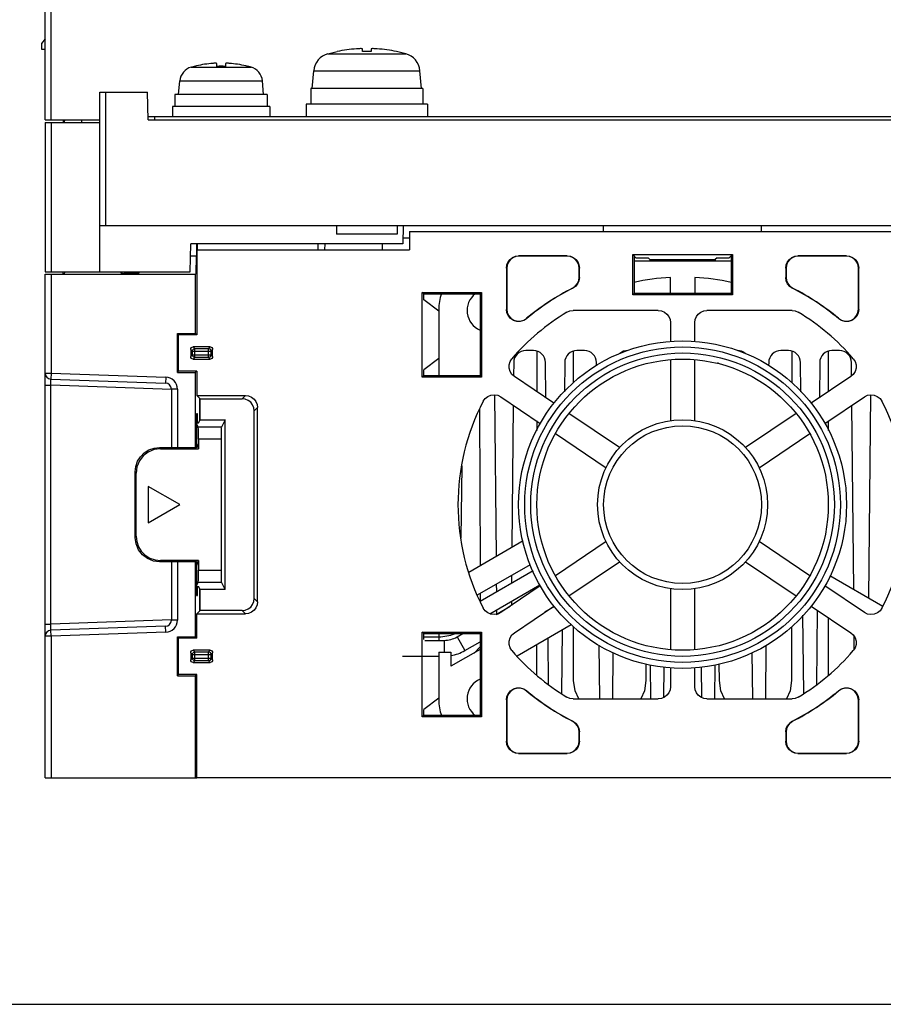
# Model space of a CAD drawing. Header units: millimetres. Extents: x 0 to 600, y 0 to 600.
# Tile 1 of 39: x 244 to 315, y 0 to 81. Entities that reach past the tile are written whole.
import ezdxf

# ---------------------------------------------------------------- set-up
doc = ezdxf.new("R2010")
doc.units = ezdxf.units.MM
doc.header["$LTSCALE"] = 39.111111
doc.layers.get('0').update_dxf_attribs({"linetype": 'CONTINUOUS'})

msp = doc.modelspace()

# ---------------------------------------------------------------- linework, layer by layer
at = {"color": 7, "linetype": 'CONTINUOUS'}
for p, q in [((246.223, 72.875), (246.223, 137.775)), ((246.723, 72.875), (246.723, 87.483)), ((246.223, 79.575), (245.923, 79.175)), ((245.923, 79.175), (245.923, 78.706)), ((271.969, 78.746), (271.873, 78.739)), ((272.055, 78.75), (271.969, 78.746)), ((272.131, 78.753), (272.055, 78.75)), ((272.197, 78.754), (272.131, 78.753)), ((272.254, 78.754), (272.197, 78.754)), ((272.302, 78.753), (272.254, 78.754)), ((272.339, 78.75), (272.302, 78.753)), ((272.364, 78.746), (272.339, 78.75)), ((272.373, 78.739), (272.364, 78.746)), ((272.373, 78.517), (272.373, 78.739)), ((273.083, 78.746), (273.073, 78.739)), ((273.073, 78.739), (273.073, 78.517)), ((273.108, 78.75), (273.083, 78.746)), ((273.145, 78.753), (273.108, 78.75)), ((273.193, 78.754), (273.145, 78.753)), ((273.25, 78.754), (273.193, 78.754)), ((273.316, 78.753), (273.25, 78.754)), ((273.392, 78.75), (273.316, 78.753)), ((273.478, 78.746), (273.392, 78.75)), ((273.573, 78.739), (273.478, 78.746)), ((245.923, 78.706), (246.223, 78.701)), ((269.518, 78.339), (270.273, 78.522)), ((269.518, 78.339), (275.929, 78.339)), ((270.273, 78.517), (270.273, 78.522)), ((275.929, 78.339), (275.173, 78.522)), ((275.173, 78.522), (275.173, 78.517)), ((258.261, 77.231), (258.523, 77.302)), ((258.261, 77.231), (263.186, 77.231)), ((258.523, 77.295), (258.523, 77.302)), ((259.97, 77.536), (259.873, 77.528)), ((260.055, 77.542), (259.97, 77.536)), ((260.13, 77.545), (260.055, 77.542)), ((260.197, 77.547), (260.13, 77.545)), ((260.255, 77.547), (260.197, 77.547)), ((260.303, 77.545), (260.255, 77.547)), ((260.339, 77.542), (260.303, 77.545)), ((260.364, 77.536), (260.339, 77.542)), ((260.373, 77.528), (260.364, 77.536)), ((260.373, 77.295), (260.373, 77.528)), ((261.083, 77.536), (261.073, 77.528)), ((261.073, 77.528), (261.073, 77.295)), ((261.108, 77.542), (261.083, 77.536)), ((261.144, 77.545), (261.108, 77.542)), ((261.192, 77.547), (261.144, 77.545)), ((261.25, 77.547), (261.192, 77.547)), ((261.317, 77.545), (261.25, 77.547)), ((261.392, 77.542), (261.317, 77.545)), ((261.477, 77.536), (261.392, 77.542)), ((261.573, 77.528), (261.477, 77.536)), ((263.186, 77.231), (262.923, 77.302)), ((262.923, 77.302), (262.923, 77.295)), ((268.223, 75.475), (268.351, 76.936)), ((268.351, 76.936), (277.096, 76.936)), ((277.223, 75.475), (277.096, 76.936)), ((257.223, 74.975), (257.321, 76.094)), ((257.321, 76.094), (264.126, 76.094)), ((264.223, 74.975), (264.126, 76.094)), ((277.323, 75.475), (268.123, 75.475)), ((268.123, 75.475), (268.123, 74.175)), ((277.323, 75.475), (277.323, 74.175)), ((250.723, 75.175), (254.662, 75.175)), ((250.723, 60.375), (250.723, 75.175)), ((251.223, 64.175), (251.223, 75.175)), ((254.703, 72.875), (254.662, 75.175)), ((264.523, 74.975), (256.923, 74.975)), ((256.923, 74.975), (256.923, 73.975)), ((264.523, 74.975), (264.523, 73.975)), ((264.723, 73.975), (256.723, 73.975)), ((256.723, 73.975), (256.723, 73.175)), ((264.723, 73.975), (264.723, 73.175)), ((277.723, 74.175), (267.723, 74.175)), ((267.723, 74.175), (267.723, 73.175)), ((277.723, 74.175), (277.723, 73.175)), ((255.223, 73.175), (255.223, 72.875)), ((246.223, 72.875), (250.723, 72.875)), ((246.223, 72.675), (250.723, 72.675)), ((246.223, 72.675), (246.223, 60.375)), ((246.715, 72.675), (246.715, 60.375)), ((247.723, 72.875), (247.723, 72.675)), ((247.823, 72.675), (247.841, 72.875)), ((249.25, 72.675), (249.246, 72.875)), ((254.703, 72.875), (332.745, 72.875)), ((250.723, 64.175), (336.724, 64.175)), ((270.223, 64.175), (270.223, 63.475)), ((275.223, 64.175), (275.223, 63.475)), ((275.723, 64.175), (275.697, 62.675)), ((292.215, 63.675), (292.224, 64.175)), ((305.232, 63.675), (305.224, 64.175)), ((275.223, 63.475), (270.223, 63.475)), ((276.223, 63.675), (321.224, 63.675)), ((276.223, 63.675), (276.223, 62.175)), ((258.183, 60.375), (258.223, 62.675)), ((275.697, 62.675), (258.223, 62.675)), ((258.685, 62.675), (258.685, 61.675)), ((258.736, 62.675), (258.737, 62.175)), ((268.697, 62.675), (268.689, 62.175)), ((269.25, 62.675), (269.241, 62.175)), ((274.017, 62.175), (274.008, 62.675)), ((275.706, 63.175), (276.223, 63.175)), ((258.206, 61.675), (258.685, 61.675)), ((258.654, 61.675), (258.651, 60.175)), ((258.723, 62.175), (276.223, 62.175)), ((258.723, 62.175), (258.723, 55.175)), ((284.968, 61.641), (285.223, 61.675)), ((289.224, 61.675), (285.223, 61.675)), ((285.223, 61.675), (285.241, 61.657)), ((289.224, 61.675), (289.206, 61.657)), ((289.224, 61.675), (289.48, 61.641)), ((294.619, 61.779), (302.828, 61.779)), ((294.619, 61.779), (294.881, 61.517)), ((294.619, 58.467), (294.619, 61.779)), ((294.724, 61.675), (294.724, 58.572)), ((302.566, 61.517), (302.828, 61.779)), ((302.724, 61.675), (302.724, 58.572)), ((302.828, 61.779), (302.828, 58.467)), ((307.968, 61.641), (308.223, 61.675)), ((312.224, 61.675), (308.223, 61.675)), ((308.223, 61.675), (308.241, 61.657)), ((312.224, 61.675), (312.206, 61.657)), ((312.224, 61.675), (312.48, 61.641)), ((284.224, 60.675), (284.257, 60.931)), ((284.274, 60.913), (284.241, 60.657)), ((284.257, 60.931), (284.357, 61.175)), ((284.375, 61.157), (284.274, 60.913)), ((284.357, 61.175), (284.516, 61.382)), ((284.534, 61.364), (284.375, 61.157)), ((284.516, 61.382), (284.723, 61.541)), ((284.741, 61.523), (284.534, 61.364)), ((284.723, 61.541), (284.968, 61.641)), ((284.985, 61.624), (284.741, 61.523)), ((285.241, 61.657), (284.985, 61.624)), ((289.206, 61.657), (285.241, 61.657)), ((289.462, 61.624), (289.206, 61.657)), ((289.706, 61.523), (289.462, 61.624)), ((289.48, 61.641), (289.723, 61.541)), ((289.913, 61.365), (289.706, 61.523)), ((289.723, 61.541), (289.93, 61.382)), ((290.072, 61.158), (289.913, 61.365)), ((289.93, 61.382), (290.089, 61.175)), ((290.173, 60.913), (290.072, 61.158)), ((290.089, 61.175), (290.19, 60.931)), ((290.206, 60.657), (290.173, 60.913)), ((290.19, 60.931), (290.224, 60.675)), ((302.724, 61.25), (294.724, 61.25)), ((294.881, 61.517), (295.881, 61.517)), ((295.881, 61.517), (296.033, 61.366)), ((296.033, 61.366), (301.414, 61.366)), ((296.033, 61.366), (296.061, 61.25)), ((301.414, 61.366), (301.386, 61.25)), ((301.566, 61.517), (301.414, 61.366)), ((301.566, 61.517), (302.566, 61.517)), ((307.224, 60.675), (307.257, 60.931)), ((307.274, 60.913), (307.241, 60.657)), ((307.257, 60.931), (307.357, 61.175)), ((307.375, 61.157), (307.274, 60.913)), ((307.357, 61.175), (307.516, 61.382)), ((307.534, 61.364), (307.375, 61.157)), ((307.516, 61.382), (307.723, 61.541)), ((307.741, 61.523), (307.534, 61.364)), ((307.723, 61.541), (307.968, 61.641)), ((307.985, 61.624), (307.741, 61.523)), ((308.241, 61.657), (307.985, 61.624)), ((312.206, 61.657), (308.241, 61.657)), ((312.462, 61.624), (312.206, 61.657)), ((312.706, 61.523), (312.462, 61.624)), ((312.48, 61.641), (312.723, 61.541)), ((312.913, 61.365), (312.706, 61.523)), ((312.723, 61.541), (312.93, 61.382)), ((313.072, 61.158), (312.913, 61.365)), ((312.93, 61.382), (313.089, 61.175)), ((313.173, 60.913), (313.072, 61.158)), ((313.089, 61.175), (313.19, 60.931)), ((313.206, 60.657), (313.173, 60.913)), ((313.19, 60.931), (313.224, 60.675)), ((246.223, 60.375), (258.183, 60.375)), ((246.223, 60.175), (258.623, 60.175)), ((246.223, 18.675), (246.223, 60.175)), ((246.723, 60.183), (247.723, 60.201)), ((246.723, 60.175), (246.723, 52.021)), ((247.723, 60.201), (247.723, 60.375)), ((247.823, 60.175), (247.841, 60.375)), ((252.505, 60.175), (252.487, 60.375)), ((253.947, 60.225), (252.723, 60.225)), ((253.101, 60.225), (253.034, 60.175)), ((253.223, 60.225), (253.223, 60.175)), ((253.942, 60.175), (253.96, 60.375)), ((258.623, 55.275), (258.623, 60.175)), ((284.224, 60.675), (284.241, 60.657)), ((284.224, 60.675), (284.224, 57.26)), ((284.241, 60.657), (284.241, 57.297)), ((290.224, 60.675), (290.206, 60.657)), ((290.206, 59.914), (290.206, 60.657)), ((290.224, 59.903), (290.224, 60.675)), ((307.224, 60.675), (307.241, 60.657)), ((307.224, 60.675), (307.224, 59.903)), ((307.241, 60.657), (307.241, 59.914)), ((313.224, 60.675), (313.206, 60.657)), ((313.206, 57.297), (313.206, 60.657)), ((313.224, 57.26), (313.224, 60.675)), ((289.884, 59.178), (290.058, 59.391)), ((290.076, 59.38), (289.901, 59.167)), ((290.058, 59.391), (290.169, 59.642)), ((290.186, 59.632), (290.076, 59.38)), ((290.169, 59.642), (290.206, 59.914)), ((290.224, 59.903), (290.186, 59.632)), ((290.224, 59.903), (290.206, 59.914)), ((297.724, 58.572), (297.724, 59.898)), ((299.724, 59.898), (299.724, 58.572)), ((307.224, 59.903), (307.241, 59.914)), ((307.261, 59.632), (307.224, 59.903)), ((307.241, 59.914), (307.278, 59.643)), ((307.371, 59.38), (307.261, 59.632)), ((307.278, 59.643), (307.389, 59.391)), ((307.546, 59.167), (307.371, 59.38)), ((307.389, 59.391), (307.563, 59.178)), ((277.28, 58.656), (282.155, 58.656)), ((277.42, 58.551), (277.28, 58.656)), ((277.28, 51.693), (277.28, 58.656)), ((277.42, 58.551), (282.05, 58.551)), ((277.42, 58.051), (277.42, 58.551)), ((282.05, 58.551), (282.155, 58.656)), ((282.05, 58.551), (282.05, 51.798)), ((282.155, 58.656), (282.155, 51.693)), ((289.659, 59.022), (289.884, 59.178)), ((289.676, 59.011), (289.659, 59.022)), ((289.901, 59.167), (289.676, 59.011)), ((294.724, 58.572), (294.619, 58.467)), ((302.828, 58.467), (294.619, 58.467)), ((302.724, 58.572), (294.724, 58.572)), ((302.724, 58.572), (302.828, 58.467)), ((307.771, 59.011), (307.546, 59.167)), ((307.563, 59.178), (307.788, 59.022)), ((307.771, 59.011), (307.788, 59.022)), ((278.648, 57.131), (277.42, 58.051)), ((278.648, 57.25), (278.648, 51.798)), ((284.224, 57.26), (284.241, 57.297)), ((284.262, 56.984), (284.224, 57.26)), ((284.241, 57.297), (284.28, 57.021)), ((284.379, 56.725), (284.262, 56.984)), ((284.28, 57.021), (284.396, 56.762)), ((289.195, 57.032), (289.442, 57.138)), ((289.442, 57.138), (289.71, 57.175)), ((296.724, 57.175), (289.71, 57.175)), ((296.724, 57.175), (296.98, 57.141)), ((296.98, 57.141), (297.223, 57.041)), ((297.223, 57.041), (297.43, 56.882)), ((297.43, 56.882), (297.589, 56.675)), ((299.858, 56.675), (300.017, 56.882)), ((300.017, 56.882), (300.224, 57.041)), ((300.224, 57.041), (300.467, 57.141)), ((300.467, 57.141), (300.723, 57.175)), ((307.737, 57.175), (300.723, 57.175)), ((307.737, 57.175), (308.005, 57.138)), ((308.005, 57.138), (308.252, 57.032)), ((313.051, 56.763), (313.167, 57.021)), ((313.184, 56.981), (313.066, 56.72)), ((313.167, 57.021), (313.206, 57.297)), ((313.224, 57.26), (313.184, 56.981)), ((313.224, 57.26), (313.206, 57.297)), ((284.561, 56.511), (284.379, 56.725)), ((284.396, 56.762), (284.577, 56.549)), ((284.801, 56.353), (284.561, 56.511)), ((284.577, 56.549), (284.818, 56.391)), ((285.076, 56.271), (284.801, 56.353)), ((284.818, 56.391), (285.093, 56.308)), ((285.357, 56.269), (285.076, 56.271)), ((285.093, 56.308), (285.373, 56.306)), ((285.629, 56.346), (285.357, 56.269)), ((285.373, 56.306), (285.645, 56.383)), ((285.866, 56.494), (285.629, 56.346)), ((285.645, 56.383), (285.882, 56.53)), ((285.866, 56.494), (285.882, 56.53)), ((297.589, 56.675), (297.69, 56.431)), ((297.69, 56.431), (297.724, 56.175)), ((297.724, 56.175), (297.724, 54.637)), ((299.724, 56.175), (299.757, 56.431)), ((299.724, 54.637), (299.724, 56.175)), ((299.757, 56.431), (299.858, 56.675)), ((311.565, 56.53), (311.801, 56.383)), ((311.581, 56.494), (311.565, 56.53)), ((311.82, 56.345), (311.581, 56.494)), ((311.801, 56.383), (312.075, 56.306)), ((312.096, 56.268), (311.82, 56.345)), ((312.075, 56.306), (312.355, 56.308)), ((312.378, 56.272), (312.096, 56.268)), ((312.355, 56.308), (312.63, 56.391)), ((312.648, 56.354), (312.378, 56.272)), ((312.63, 56.391), (312.87, 56.549)), ((312.882, 56.507), (312.648, 56.354)), ((312.87, 56.549), (313.051, 56.763)), ((313.066, 56.72), (312.882, 56.507)), ((257.123, 55.275), (258.623, 55.275)), ((257.223, 55.175), (257.123, 55.275)), ((257.123, 52.075), (257.123, 55.275)), ((258.623, 55.275), (258.673, 55.175)), ((258.723, 55.175), (257.223, 55.175)), ((257.223, 52.175), (257.223, 55.175)), ((258.223, 53.975), (258.238, 54.051)), ((258.223, 53.975), (258.362, 53.836)), ((258.223, 53.975), (258.223, 53.375)), ((258.238, 54.051), (258.282, 54.116)), ((258.282, 54.116), (258.347, 54.16)), ((258.347, 54.16), (258.423, 54.175)), ((258.362, 53.836), (258.389, 53.936)), ((258.362, 53.836), (259.885, 53.836)), ((258.362, 53.513), (258.362, 53.836)), ((258.389, 53.936), (258.462, 54.009)), ((259.824, 54.175), (258.423, 54.175)), ((258.423, 54.175), (258.562, 54.036)), ((258.462, 54.009), (258.562, 54.036)), ((258.562, 54.036), (259.685, 54.036)), ((258.562, 53.314), (258.562, 54.036)), ((259.824, 54.175), (259.685, 54.036)), ((259.685, 54.036), (259.785, 54.009)), ((259.685, 53.314), (259.685, 54.036)), ((259.785, 54.009), (259.858, 53.936)), ((259.824, 54.175), (259.899, 54.16)), ((259.858, 53.936), (259.885, 53.836)), ((260.023, 53.975), (259.885, 53.836)), ((259.885, 53.836), (259.885, 53.513)), ((259.899, 54.16), (259.965, 54.116)), ((259.965, 54.116), (260.008, 54.051)), ((260.008, 54.051), (260.023, 53.975)), ((260.023, 53.375), (260.023, 53.975)), ((286.433, 53.875), (285.814, 53.875)), ((286.718, 53.83), (286.715, 50.481)), ((289.731, 51.225), (289.729, 53.83)), ((290.633, 53.875), (290.014, 53.875)), ((307.433, 53.875), (306.814, 53.875)), ((307.718, 53.83), (307.716, 51.225)), ((310.732, 50.481), (310.73, 53.83)), ((311.633, 53.875), (311.014, 53.875)), ((258.223, 53.375), (258.362, 53.513)), ((258.239, 53.298), (258.223, 53.375)), ((258.282, 53.233), (258.239, 53.298)), ((258.348, 53.19), (258.282, 53.233)), ((258.423, 53.175), (258.348, 53.19)), ((258.362, 53.513), (259.885, 53.513)), ((258.389, 53.414), (258.362, 53.513)), ((258.462, 53.34), (258.389, 53.414)), ((258.423, 53.175), (258.562, 53.314)), ((258.423, 53.175), (259.824, 53.175)), ((258.562, 53.314), (258.462, 53.34)), ((259.685, 53.314), (258.562, 53.314)), ((259.785, 53.34), (259.685, 53.314)), ((259.824, 53.175), (259.685, 53.314)), ((259.858, 53.414), (259.785, 53.34)), ((259.9, 53.19), (259.824, 53.175)), ((259.885, 53.513), (259.858, 53.414)), ((260.023, 53.375), (259.885, 53.513)), ((259.965, 53.233), (259.9, 53.19)), ((260.009, 53.299), (259.965, 53.233)), ((260.023, 53.375), (260.009, 53.299)), ((278.648, 53.219), (277.42, 52.298)), ((284.439, 52.695), (284.519, 52.97)), ((284.519, 52.97), (284.669, 53.205)), ((284.814, 52.884), (284.803, 51.785)), ((287.461, 49.978), (287.433, 52.884)), ((289.014, 52.884), (288.991, 50.466)), ((291.635, 52.636), (291.633, 52.884)), ((297.724, 53.133), (297.724, 48.103)), ((299.724, 48.103), (299.724, 53.133)), ((301.614, 52.884), (301.613, 52.812)), ((305.814, 52.884), (305.812, 52.636)), ((308.456, 50.466), (308.433, 52.884)), ((310.014, 52.884), (309.986, 49.978)), ((312.644, 51.785), (312.633, 52.884)), ((312.778, 53.205), (312.928, 52.97)), ((312.928, 52.97), (313.008, 52.695)), ((246.223, 52.021), (246.723, 52.021)), ((246.723, 52.021), (246.706, 51.521)), ((246.723, 52.021), (256.158, 51.691)), ((257.123, 52.075), (257.223, 52.175)), ((257.123, 52.075), (258.623, 52.075)), ((258.723, 52.175), (257.223, 52.175)), ((258.623, 52.075), (258.673, 52.175)), ((258.623, 45.886), (258.623, 52.075)), ((258.723, 52.175), (258.723, 50.175)), ((277.42, 51.798), (277.42, 52.298)), ((284.439, 52.413), (284.439, 52.695)), ((284.517, 52.144), (284.439, 52.413)), ((284.665, 51.908), (284.517, 52.144)), ((312.93, 52.144), (312.782, 51.908)), ((313.008, 52.413), (312.93, 52.144)), ((313.008, 52.695), (313.008, 52.413)), ((246.699, 51.427), (246.7, 51.469)), ((246.699, 51.375), (246.699, 51.427)), ((246.699, 51.314), (246.699, 51.375)), ((246.7, 51.246), (246.699, 51.314)), ((246.7, 51.469), (246.702, 51.499)), ((246.702, 51.172), (246.7, 51.246)), ((246.702, 51.499), (246.704, 51.516)), ((246.704, 51.097), (246.702, 51.172)), ((246.704, 51.516), (246.706, 51.521)), ((246.706, 51.521), (256.141, 51.191)), ((256.158, 51.691), (256.141, 51.191)), ((277.42, 51.798), (277.28, 51.693)), ((282.155, 51.693), (277.28, 51.693)), ((282.05, 51.798), (277.42, 51.798)), ((282.05, 51.798), (282.155, 51.693)), ((284.869, 51.726), (284.665, 51.908)), ((288.121, 49.532), (284.869, 51.726)), ((312.578, 51.726), (309.326, 49.532)), ((312.782, 51.908), (312.578, 51.726)), ((246.223, 51.021), (246.706, 51.021)), ((246.706, 51.021), (246.704, 51.097)), ((256.623, 50.675), (246.706, 51.021)), ((246.706, 31.328), (246.706, 51.021)), ((257.123, 50.692), (256.623, 50.692)), ((256.623, 50.692), (256.623, 45.886)), ((257.123, 50.692), (257.123, 45.886)), ((258.723, 50.175), (262.724, 50.175)), ((258.994, 49.904), (258.723, 50.175)), ((258.962, 48.111), (258.962, 49.936)), ((258.994, 49.904), (262.453, 49.904)), ((258.994, 48.175), (258.994, 49.904)), ((262.724, 50.175), (262.453, 49.904)), ((262.709, 49.871), (262.453, 49.904)), ((262.953, 49.77), (262.709, 49.871)), ((262.724, 50.175), (262.98, 50.141)), ((263.16, 49.612), (262.953, 49.77)), ((262.98, 50.141), (263.223, 50.041)), ((263.319, 49.404), (263.16, 49.612)), ((263.223, 50.041), (263.43, 49.882)), ((263.43, 49.882), (263.589, 49.675)), ((263.589, 49.675), (263.69, 49.431)), ((282.305, 49.699), (282.464, 49.924)), ((282.464, 49.924), (282.681, 50.098)), ((282.681, 50.098), (282.936, 50.205)), ((282.936, 50.205), (283.217, 50.238)), ((283.217, 50.238), (283.5, 50.19)), ((283.386, 36.939), (283.259, 50.231)), ((283.5, 50.19), (283.751, 50.067)), ((283.751, 50.067), (287.003, 47.874)), ((310.444, 47.874), (313.696, 50.067)), ((313.696, 50.067), (313.944, 50.189)), ((313.944, 50.189), (314.224, 50.238)), ((314.189, 50.232), (314.028, 33.494)), ((314.224, 50.238), (314.502, 50.207)), ((314.502, 50.207), (314.761, 50.101)), ((314.761, 50.101), (314.983, 49.924)), ((314.983, 49.924), (315.142, 49.699)), ((263.42, 49.16), (263.319, 49.404)), ((263.453, 48.904), (263.42, 49.16)), ((263.723, 49.175), (263.453, 48.904)), ((263.453, 33.445), (263.453, 48.904)), ((263.69, 49.431), (263.723, 49.175)), ((263.723, 33.174), (263.723, 49.175)), ((282.078, 36.183), (282.022, 49.05)), ((284.78, 49.373), (284.668, 37.678)), ((293.539, 45.878), (289.369, 48.691)), ((308.078, 48.691), (303.908, 45.878)), ((312.813, 34.195), (312.667, 49.373)), ((258.772, 48.669), (258.7, 48.672)), ((258.7, 48.672), (258.7, 45.886)), ((258.7, 47.912), (258.866, 47.919)), ((258.772, 47.919), (258.772, 48.669)), ((258.866, 47.919), (258.994, 48.175)), ((258.994, 48.175), (261.046, 48.175)), ((261.046, 48.175), (260.74, 47.562)), ((261.046, 34.175), (261.046, 48.175)), ((286.713, 48.07), (286.713, 47.285)), ((310.734, 47.285), (310.734, 48.07)), ((258.723, 47.791), (258.7, 47.791)), ((258.723, 47.791), (258.838, 47.562)), ((258.723, 46.175), (258.723, 47.791)), ((260.74, 47.562), (258.838, 47.562)), ((258.842, 47.522), (258.838, 47.562)), ((258.846, 47.417), (258.842, 47.522)), ((258.849, 47.257), (258.846, 47.417)), ((258.852, 47.053), (258.849, 47.257)), ((260.728, 47.257), (260.726, 47.053)), ((260.732, 47.417), (260.728, 47.257)), ((260.736, 47.522), (260.732, 47.417)), ((260.74, 47.562), (260.736, 47.522)), ((258.854, 46.813), (258.852, 47.053)), ((258.854, 46.563), (258.854, 46.813)), ((260.723, 46.563), (258.854, 46.563)), ((258.854, 46.563), (258.854, 45.782)), ((260.724, 46.813), (260.723, 46.563)), ((260.723, 46.563), (260.723, 35.786)), ((260.726, 47.053), (260.724, 46.813)), ((288.25, 47.033), (292.421, 44.22)), ((305.026, 44.22), (309.197, 47.033)), ((254.081, 45.124), (254.393, 45.44)), ((254.721, 45.514), (254.309, 45.197)), ((254.393, 45.44), (254.776, 45.685)), ((255.21, 45.715), (254.721, 45.514)), ((254.776, 45.685), (255.208, 45.837)), ((255.208, 45.837), (255.651, 45.886)), ((255.721, 45.782), (255.21, 45.715)), ((255.651, 45.886), (258.706, 45.886)), ((255.651, 45.886), (255.721, 45.782)), ((255.721, 45.782), (258.854, 45.782)), ((258.723, 46.175), (258.7, 46.175)), ((258.706, 45.886), (258.763, 46.057)), ((258.723, 46.175), (258.854, 45.782)), ((253.702, 44.326), (253.847, 44.746)), ((253.992, 44.784), (253.79, 44.294)), ((253.847, 44.746), (254.081, 45.124)), ((254.309, 45.197), (253.992, 44.784)), ((253.654, 43.887), (253.702, 44.326)), ((253.654, 43.887), (253.723, 43.782)), ((253.654, 38.462), (253.654, 43.887)), ((253.79, 44.294), (253.723, 43.782)), ((280.532, 44.364), (280.475, 38.401)), ((253.723, 38.567), (253.723, 43.782)), ((257.322, 41.175), (254.723, 42.675)), ((254.723, 42.675), (254.723, 39.675)), ((254.723, 39.675), (257.322, 41.175)), ((253.654, 38.462), (253.723, 38.567)), ((253.72, 37.95), (253.654, 38.462)), ((253.723, 38.567), (253.772, 38.128)), ((281.111, 35.625), (285.595, 38.214)), ((253.922, 37.461), (253.72, 37.95)), ((253.772, 38.128), (253.917, 37.708)), ((253.917, 37.708), (254.151, 37.33)), ((254.238, 37.048), (253.922, 37.461)), ((254.151, 37.33), (254.462, 37.014)), ((292.421, 38.129), (288.25, 35.317)), ((309.197, 35.317), (305.026, 38.129)), ((254.651, 36.731), (254.238, 37.048)), ((254.462, 37.014), (254.846, 36.769)), ((255.14, 36.529), (254.651, 36.731)), ((254.846, 36.769), (255.278, 36.618)), ((255.651, 36.463), (255.14, 36.529)), ((255.278, 36.618), (255.721, 36.568)), ((255.651, 36.463), (255.721, 36.568)), ((258.854, 36.568), (255.721, 36.568)), ((258.723, 36.175), (258.854, 36.568)), ((258.854, 36.568), (258.854, 35.786)), ((258.706, 36.463), (255.651, 36.463)), ((256.623, 36.463), (256.623, 31.657)), ((257.123, 36.463), (257.123, 31.657)), ((258.623, 30.275), (258.623, 36.463)), ((258.7, 36.463), (258.7, 33.677)), ((258.723, 36.175), (258.7, 36.175)), ((258.763, 36.293), (258.706, 36.463)), ((258.723, 34.559), (258.723, 36.175)), ((258.854, 35.786), (260.723, 35.786)), ((258.854, 35.536), (258.854, 35.786)), ((260.723, 35.786), (260.724, 35.536)), ((281.833, 33.732), (286.193, 36.249)), ((282.054, 33.225), (286.415, 35.743)), ((289.369, 33.659), (293.539, 36.471)), ((303.908, 36.471), (308.078, 33.659)), ((258.842, 34.828), (258.846, 34.932)), ((258.846, 34.932), (258.849, 35.092)), ((258.849, 35.092), (258.852, 35.297)), ((258.852, 35.297), (258.854, 35.536)), ((260.724, 35.536), (260.726, 35.297)), ((260.726, 35.297), (260.728, 35.092)), ((260.728, 35.092), (260.732, 34.932)), ((260.732, 34.932), (260.736, 34.828)), ((284.645, 35.356), (284.639, 34.717)), ((310.85, 35.328), (315.212, 32.81)), ((258.723, 34.559), (258.7, 34.559)), ((258.7, 34.438), (258.866, 34.43)), ((258.838, 34.787), (258.723, 34.559)), ((258.772, 33.68), (258.772, 34.43)), ((258.838, 34.787), (258.842, 34.828)), ((258.838, 34.787), (260.74, 34.787)), ((258.994, 34.175), (258.866, 34.43)), ((258.962, 32.413), (258.962, 34.238)), ((261.046, 34.175), (258.994, 34.175)), ((258.994, 32.445), (258.994, 34.175)), ((260.736, 34.828), (260.74, 34.787)), ((261.046, 34.175), (260.74, 34.787)), ((282.848, 32.182), (286.957, 34.555)), ((283.414, 34.01), (283.408, 34.642)), ((287.003, 34.475), (283.751, 32.282)), ((286.703, 34.408), (286.703, 34.273)), ((297.724, 34.246), (297.724, 29.216)), ((299.724, 29.216), (299.724, 34.246)), ((313.696, 32.282), (310.444, 34.475)), ((258.7, 33.677), (258.772, 33.68)), ((263.42, 33.189), (263.453, 33.445)), ((263.723, 33.174), (263.453, 33.445)), ((282.091, 33.246), (282.088, 33.88)), ((262.453, 32.445), (262.709, 32.478)), ((262.709, 32.478), (262.953, 32.579)), ((262.953, 32.579), (263.16, 32.738)), ((263.16, 32.738), (263.319, 32.945)), ((263.431, 32.468), (263.224, 32.309)), ((263.319, 32.945), (263.42, 33.189)), ((263.59, 32.675), (263.431, 32.468)), ((263.69, 32.919), (263.59, 32.675)), ((263.723, 33.174), (263.69, 32.919)), ((282.464, 32.425), (282.305, 32.65)), ((283.37, 32.137), (284.526, 32.804)), ((283.432, 32.173), (283.429, 32.517)), ((284.625, 33.208), (284.622, 32.869)), ((284.869, 30.624), (288.121, 32.817)), ((288.171, 32.773), (287.369, 32.31)), ((287.629, 32.46), (287.629, 32.485)), ((309.326, 32.817), (312.578, 30.624)), ((309.818, 32.485), (309.759, 26.336)), ((315.142, 32.65), (314.983, 32.426)), ((256.623, 31.674), (246.706, 31.328)), ((257.123, 31.657), (256.623, 31.657)), ((258.723, 32.175), (258.994, 32.445)), ((258.723, 32.175), (262.724, 32.175)), ((258.723, 30.175), (258.723, 32.175)), ((262.453, 32.445), (258.994, 32.445)), ((262.724, 32.175), (262.453, 32.445)), ((262.979, 32.208), (262.724, 32.175)), ((263.224, 32.309), (262.979, 32.208)), ((282.686, 32.248), (282.464, 32.425)), ((282.945, 32.142), (282.686, 32.248)), ((283.223, 32.111), (282.945, 32.142)), ((283.503, 32.161), (283.223, 32.111)), ((283.751, 32.282), (283.503, 32.161)), ((308.695, 25.617), (308.633, 32.075)), ((310.75, 27.151), (310.746, 31.859)), ((313.947, 32.16), (313.696, 32.282)), ((314.23, 32.111), (313.947, 32.16)), ((314.511, 32.144), (314.23, 32.111)), ((314.766, 32.251), (314.511, 32.144)), ((314.983, 32.426), (314.766, 32.251)), ((246.223, 31.328), (246.706, 31.328)), ((246.699, 31.036), (246.7, 31.105)), ((246.699, 30.975), (246.699, 31.036)), ((246.699, 30.922), (246.699, 30.975)), ((246.7, 30.881), (246.699, 30.922)), ((246.7, 31.105), (246.702, 31.179)), ((246.702, 30.851), (246.7, 30.881)), ((246.702, 31.179), (246.704, 31.254)), ((246.704, 30.834), (246.702, 30.851)), ((246.704, 31.254), (246.706, 31.328)), ((246.706, 30.828), (246.704, 30.834)), ((256.141, 31.158), (246.706, 30.828)), ((256.158, 30.658), (256.141, 31.158)), ((289.559, 31.265), (285.101, 28.691)), ((289.75, 26.675), (289.747, 31.113)), ((307.7, 31.113), (307.697, 26.675)), ((246.723, 30.329), (246.223, 30.329)), ((246.723, 30.329), (246.706, 30.828)), ((256.158, 30.658), (246.723, 30.329)), ((246.723, 30.329), (246.723, 18.675)), ((257.123, 30.275), (258.623, 30.275)), ((257.223, 30.175), (257.123, 30.275)), ((257.123, 27.075), (257.123, 30.275)), ((258.723, 30.175), (257.223, 30.175)), ((257.223, 27.175), (257.223, 30.175)), ((258.623, 30.275), (258.673, 30.175)), ((277.28, 30.656), (282.155, 30.656)), ((277.42, 30.551), (277.28, 30.656)), ((277.28, 23.693), (277.28, 30.656)), ((277.42, 30.551), (282.05, 30.551)), ((277.42, 30.051), (277.42, 30.551)), ((277.42, 30.291), (278.648, 30.291)), ((278.648, 30.551), (278.648, 29.991)), ((280.152, 30.279), (280.624, 30.551)), ((280.152, 30.279), (280.802, 29.153)), ((282.05, 30.551), (282.155, 30.656)), ((282.05, 30.551), (282.05, 23.798)), ((282.155, 30.656), (282.155, 23.693)), ((284.438, 29.929), (284.514, 30.198)), ((284.514, 30.198), (284.664, 30.439)), ((284.664, 30.439), (284.869, 30.624)), ((287.688, 26.336), (287.651, 30.163)), ((288.802, 30.828), (288.752, 25.617)), ((312.578, 30.624), (312.783, 30.439)), ((312.783, 30.439), (312.933, 30.198)), ((312.86, 29.273), (312.85, 30.332)), ((312.933, 30.198), (313.009, 29.929)), ((277.5, 29.991), (279.077, 29.991)), ((279.077, 29.991), (279.077, 29.007)), ((282.05, 29.239), (279.648, 27.852)), ((280.802, 29.153), (282.05, 29.874)), ((282.05, 29.451), (281.548, 28.949)), ((284.439, 29.649), (284.438, 29.929)), ((284.52, 29.377), (284.439, 29.649)), ((284.669, 29.145), (284.52, 29.377)), ((286.699, 29.614), (286.697, 27.151)), ((291.899, 25.175), (291.857, 29.593)), ((305.59, 29.593), (305.548, 25.175)), ((312.927, 29.377), (312.778, 29.145)), ((313.008, 29.649), (312.927, 29.377)), ((313.009, 29.929), (313.008, 29.649)), ((258.223, 28.975), (258.238, 29.051)), ((258.223, 28.975), (258.362, 28.836)), ((258.223, 28.975), (258.223, 28.375)), ((258.223, 28.375), (258.362, 28.513)), ((258.238, 29.051), (258.282, 29.116)), ((258.282, 29.116), (258.347, 29.16)), ((258.347, 29.16), (258.423, 29.175)), ((258.362, 28.836), (258.389, 28.936)), ((258.362, 28.836), (259.885, 28.836)), ((258.362, 28.513), (258.362, 28.836)), ((258.362, 28.513), (259.885, 28.513)), ((258.389, 28.414), (258.362, 28.513)), ((258.389, 28.936), (258.462, 29.009)), ((258.462, 28.34), (258.389, 28.414)), ((259.824, 29.175), (258.423, 29.175)), ((258.423, 29.175), (258.562, 29.036)), ((258.462, 29.009), (258.562, 29.036)), ((258.562, 29.036), (259.685, 29.036)), ((258.562, 28.314), (258.562, 29.036)), ((259.824, 29.175), (259.685, 29.036)), ((259.685, 29.036), (259.785, 29.009)), ((259.685, 28.314), (259.685, 29.036)), ((259.785, 29.009), (259.858, 28.936)), ((259.858, 28.414), (259.785, 28.34)), ((259.824, 29.175), (259.899, 29.16)), ((259.858, 28.936), (259.885, 28.836)), ((259.885, 28.513), (259.858, 28.414)), ((260.023, 28.975), (259.885, 28.836)), ((259.885, 28.836), (259.885, 28.513)), ((260.023, 28.375), (259.885, 28.513)), ((259.899, 29.16), (259.965, 29.116)), ((259.965, 29.116), (260.008, 29.051)), ((260.008, 29.051), (260.023, 28.975)), ((260.023, 28.375), (260.023, 28.975)), ((275.648, 28.691), (278.648, 28.691)), ((278.648, 29.007), (279.648, 29.007)), ((278.648, 29.007), (278.648, 25.1)), ((279.648, 29.007), (279.648, 27.852)), ((292.984, 28.983), (292.948, 25.175)), ((304.499, 25.175), (304.463, 28.983)), ((258.239, 28.298), (258.223, 28.375)), ((258.282, 28.233), (258.239, 28.298)), ((258.348, 28.19), (258.282, 28.233)), ((258.423, 28.175), (258.348, 28.19)), ((258.423, 28.175), (258.562, 28.314)), ((258.423, 28.175), (259.824, 28.175)), ((258.562, 28.314), (258.462, 28.34)), ((259.685, 28.314), (258.562, 28.314)), ((259.785, 28.34), (259.685, 28.314)), ((259.824, 28.175), (259.685, 28.314)), ((259.9, 28.19), (259.824, 28.175)), ((259.965, 28.233), (259.9, 28.19)), ((260.009, 28.299), (259.965, 28.233)), ((260.023, 28.375), (260.009, 28.299)), ((295.698, 28.04), (295.697, 26.675)), ((296.099, 25.175), (296.073, 27.977)), ((297.173, 27.794), (297.149, 25.278)), ((297.724, 27.712), (297.724, 26.174)), ((299.724, 26.174), (299.724, 27.712)), ((300.298, 25.278), (300.274, 27.794)), ((301.375, 27.977), (301.348, 25.175)), ((301.75, 26.675), (301.749, 28.04)), ((257.123, 27.075), (257.223, 27.175)), ((257.123, 27.075), (258.623, 27.075)), ((258.723, 27.175), (257.223, 27.175)), ((258.623, 27.075), (258.673, 27.175)), ((258.623, 18.675), (258.623, 27.075)), ((258.723, 18.675), (258.723, 27.175)), ((284.56, 25.838), (284.801, 25.996)), ((284.801, 25.996), (285.076, 26.078)), ((285.092, 26.041), (284.817, 25.958)), ((285.076, 26.078), (285.356, 26.08)), ((285.372, 26.043), (285.092, 26.041)), ((285.356, 26.08), (285.63, 26.003)), ((285.646, 25.966), (285.372, 26.043)), ((285.63, 26.003), (285.866, 25.855)), ((285.882, 25.819), (285.646, 25.966)), ((289.871, 25.838), (289.75, 26.675)), ((295.697, 26.675), (295.576, 25.838)), ((297.724, 26.174), (297.69, 25.919)), ((299.757, 25.919), (299.724, 26.174)), ((301.871, 25.838), (301.75, 26.675)), ((307.697, 26.675), (307.576, 25.838)), ((311.802, 25.966), (311.565, 25.819)), ((311.581, 25.855), (311.818, 26.003)), ((312.074, 26.043), (311.802, 25.966)), ((311.818, 26.003), (312.09, 26.08)), ((312.354, 26.041), (312.074, 26.043)), ((312.09, 26.08), (312.371, 26.078)), ((312.629, 25.958), (312.354, 26.041)), ((312.371, 26.078), (312.646, 25.996)), ((312.646, 25.996), (312.887, 25.838)), ((278.648, 25.219), (277.42, 24.298)), ((284.224, 25.089), (284.262, 25.366)), ((284.28, 25.328), (284.241, 25.052)), ((284.262, 25.366), (284.378, 25.624)), ((284.396, 25.586), (284.28, 25.328)), ((284.378, 25.624), (284.56, 25.838)), ((284.577, 25.8), (284.396, 25.586)), ((284.817, 25.958), (284.577, 25.8)), ((289.442, 25.211), (289.195, 25.317)), ((289.71, 25.175), (289.442, 25.211)), ((289.71, 25.175), (296.724, 25.175)), ((290.175, 25.175), (289.871, 25.838)), ((295.576, 25.838), (295.272, 25.175)), ((296.98, 25.208), (296.724, 25.175)), ((297.223, 25.308), (296.98, 25.208)), ((297.43, 25.467), (297.223, 25.308)), ((297.589, 25.674), (297.43, 25.467)), ((297.69, 25.919), (297.589, 25.674)), ((299.858, 25.674), (299.757, 25.919)), ((300.017, 25.467), (299.858, 25.674)), ((300.224, 25.308), (300.017, 25.467)), ((300.467, 25.208), (300.224, 25.308)), ((300.723, 25.175), (300.467, 25.208)), ((300.723, 25.175), (307.737, 25.175)), ((302.175, 25.175), (301.871, 25.838)), ((307.576, 25.838), (307.272, 25.175)), ((308.005, 25.211), (307.737, 25.175)), ((308.252, 25.317), (308.005, 25.211)), ((312.87, 25.8), (312.629, 25.958)), ((313.051, 25.587), (312.87, 25.8)), ((312.887, 25.838), (313.068, 25.625)), ((313.167, 25.328), (313.051, 25.587)), ((313.068, 25.625), (313.185, 25.365)), ((313.206, 25.052), (313.167, 25.328)), ((313.185, 25.365), (313.224, 25.089)), ((284.224, 25.089), (284.241, 25.052)), ((284.224, 25.089), (284.224, 21.674)), ((284.241, 25.052), (284.241, 21.692)), ((313.224, 25.089), (313.206, 25.052)), ((313.206, 21.692), (313.206, 25.052)), ((313.224, 21.674), (313.224, 25.089)), ((277.42, 23.798), (277.28, 23.693)), ((282.155, 23.693), (277.28, 23.693)), ((277.42, 23.798), (277.42, 24.298)), ((282.05, 23.798), (277.42, 23.798)), ((282.05, 23.798), (282.155, 23.693)), ((289.676, 23.338), (289.659, 23.327)), ((289.884, 23.171), (289.659, 23.327)), ((289.676, 23.338), (289.901, 23.182)), ((290.058, 22.959), (289.884, 23.171)), ((289.901, 23.182), (290.076, 22.97)), ((290.169, 22.707), (290.058, 22.959)), ((290.076, 22.97), (290.186, 22.718)), ((307.261, 22.718), (307.371, 22.969)), ((307.389, 22.959), (307.278, 22.707)), ((307.371, 22.969), (307.546, 23.182)), ((307.563, 23.171), (307.389, 22.959)), ((307.546, 23.182), (307.771, 23.338)), ((307.788, 23.327), (307.563, 23.171)), ((307.771, 23.338), (307.788, 23.327)), ((290.206, 22.436), (290.169, 22.707)), ((290.186, 22.718), (290.224, 22.446)), ((290.224, 22.446), (290.206, 22.436)), ((290.206, 21.692), (290.206, 22.436)), ((290.224, 21.674), (290.224, 22.446)), ((307.224, 22.446), (307.261, 22.718)), ((307.224, 22.446), (307.241, 22.436)), ((307.224, 22.446), (307.224, 21.674)), ((307.278, 22.707), (307.241, 22.436)), ((307.241, 22.436), (307.241, 21.692)), ((284.224, 21.674), (284.241, 21.692)), ((284.257, 21.419), (284.224, 21.674)), ((284.241, 21.692), (284.274, 21.436)), ((284.358, 21.174), (284.257, 21.419)), ((284.274, 21.436), (284.375, 21.192)), ((284.517, 20.967), (284.358, 21.174)), ((284.375, 21.192), (284.534, 20.985)), ((289.913, 20.985), (290.072, 21.192)), ((290.09, 21.175), (289.931, 20.968)), ((290.072, 21.192), (290.173, 21.436)), ((290.19, 21.419), (290.09, 21.175)), ((290.173, 21.436), (290.206, 21.692)), ((290.224, 21.674), (290.19, 21.419)), ((290.224, 21.674), (290.206, 21.692)), ((307.224, 21.674), (307.241, 21.692)), ((307.257, 21.419), (307.224, 21.674)), ((307.241, 21.692), (307.274, 21.436)), ((307.358, 21.174), (307.257, 21.419)), ((307.274, 21.436), (307.375, 21.192)), ((307.517, 20.967), (307.358, 21.174)), ((307.375, 21.192), (307.534, 20.985)), ((312.914, 20.985), (313.072, 21.192)), ((313.09, 21.175), (312.931, 20.968)), ((313.072, 21.192), (313.173, 21.436)), ((313.19, 21.419), (313.09, 21.175)), ((313.173, 21.436), (313.206, 21.692)), ((313.224, 21.674), (313.19, 21.419)), ((313.224, 21.674), (313.206, 21.692)), ((284.724, 20.808), (284.517, 20.967)), ((284.534, 20.985), (284.741, 20.826)), ((284.967, 20.708), (284.724, 20.808)), ((284.741, 20.826), (284.985, 20.725)), ((285.223, 20.675), (284.967, 20.708)), ((284.985, 20.725), (285.241, 20.692)), ((285.223, 20.675), (285.241, 20.692)), ((285.223, 20.675), (289.224, 20.675)), ((285.241, 20.692), (289.206, 20.692)), ((289.206, 20.692), (289.462, 20.725)), ((289.224, 20.675), (289.206, 20.692)), ((289.479, 20.708), (289.224, 20.675)), ((289.462, 20.725), (289.706, 20.826)), ((289.724, 20.809), (289.479, 20.708)), ((289.706, 20.826), (289.913, 20.985)), ((289.931, 20.968), (289.724, 20.809)), ((307.724, 20.808), (307.517, 20.967)), ((307.534, 20.985), (307.741, 20.826)), ((307.967, 20.708), (307.724, 20.808)), ((307.741, 20.826), (307.985, 20.725)), ((308.223, 20.675), (307.967, 20.708)), ((307.985, 20.725), (308.241, 20.692)), ((308.223, 20.675), (308.241, 20.692)), ((308.223, 20.675), (312.224, 20.675)), ((308.241, 20.692), (312.206, 20.692)), ((312.206, 20.692), (312.462, 20.725)), ((312.224, 20.675), (312.206, 20.692)), ((312.479, 20.708), (312.224, 20.675)), ((312.462, 20.725), (312.706, 20.826)), ((312.724, 20.809), (312.479, 20.708)), ((312.706, 20.826), (312.914, 20.985)), ((312.931, 20.968), (312.724, 20.809)), ((246.223, 18.675), (258.719, 18.675)), ((328.724, 18.675), (258.723, 18.675)), ((0, 0), (600, 0)), ((0, 0), (600, 0))]:
    msp.add_line(p, q, dxfattribs=at)
at = {"color": 3, "linetype": 'CONTINUOUS'}
msp.add_line((254.697, 73.175), (332.75, 73.175), dxfattribs=at)
at = {"color": 7, "linetype": 'CONTINUOUS'}
for radius in [13.5, 13, 12.5, 12, 7, 6.5]:
    msp.add_circle((298.724, 41.175), radius, dxfattribs=at)
for centre, radius, start, end in [((272.723, 66.775), 11.995, 94.06358, 101.78581), ((272.723, 66.775), 11.995, 78.21419, 85.93642), ((269.945, 76.797), 1.6, 105.49397, 175), ((272.723, 66.775), 11.747, 88.29266, 91.70734), ((275.502, 76.797), 1.6, 5, 74.50603), ((258.616, 75.981), 1.3, 105.88085, 175), ((260.723, 68.575), 8.993, 95.42346, 104.15994), ((260.723, 68.575), 8.727, 87.7015, 92.2985), ((260.723, 68.575), 8.993, 75.84006, 84.57654), ((262.83, 75.981), 1.3, 5, 74.11915), ((252.723, 60.725), 0.5, 242.61233, 270), ((298.724, 41.175), 18.75, 93.05723, 102.33805), ((298.724, 41.175), 18.75, 77.66195, 86.94277), ((282.649, 57.25), 4, 160.9268, 180), ((282.724, 57.175), 1.75, 127.74301, 247.29009), ((298.724, 41.175), 20, 116.89629, 130.00609), ((298.724, 41.175), 20.017, 116.92551, 129.90411), ((298.724, 41.175), 20, 49.99391, 63.10371), ((298.724, 41.175), 20.017, 50.09589, 63.07449), ((298.724, 41.175), 18.5, 121.00258, 139.43813), ((298.724, 41.175), 18.5, 40.56187, 58.99742), ((285.814, 52.875), 1, 90, 179.44914), ((286.433, 52.875), 1, 0.55086, 90), ((290.014, 52.875), 1, 90, 179.44914), ((290.633, 52.875), 1, 0.55086, 90), ((294.214, 52.875), 1, 90, 130.21348), ((303.233, 52.875), 1, 49.78652, 90), ((306.814, 52.875), 1, 90, 179.44914), ((307.433, 52.875), 1, 0.55086, 90), ((311.014, 52.875), 1, 90, 179.44914), ((311.633, 52.875), 1, 0.55086, 90), ((246.723, 52.021), 0.5, 180, 268), ((256.123, 50.692), 0.5, 0, 88), ((256.123, 50.692), 1, 0, 88), ((298.724, 41.175), 18.5, 152.56187, 207.43813), ((298.724, 41.175), 18.5, 332.56187, 27.43813), ((256.123, 31.657), 0.5, 272, 360), ((256.123, 31.657), 1, 272, 360), ((246.723, 30.329), 0.5, 92, 180), ((278.648, 33.741), 3.45, 270, 292.04962), ((279.077, 32.141), 2.15, 270, 300), ((279.077, 32.141), 3.45, 279.53588, 300), ((298.724, 41.175), 18.5, 220.56187, 238.99742), ((298.724, 41.175), 18.5, 301.00258, 319.43813), ((282.724, 25.175), 1.75, 112.70991, 232.25699), ((298.724, 41.175), 20, 229.99391, 243.10371), ((298.724, 41.175), 20.017, 230.09589, 243.07449), ((298.724, 41.175), 20, 296.89629, 310.00609), ((298.724, 41.175), 20.017, 296.92551, 309.90411), ((282.649, 25.1), 4, 180, 199.0732)]:
    msp.add_arc(centre, radius, start, end, dxfattribs=at)

doc.saveas('drawing.dxf')
